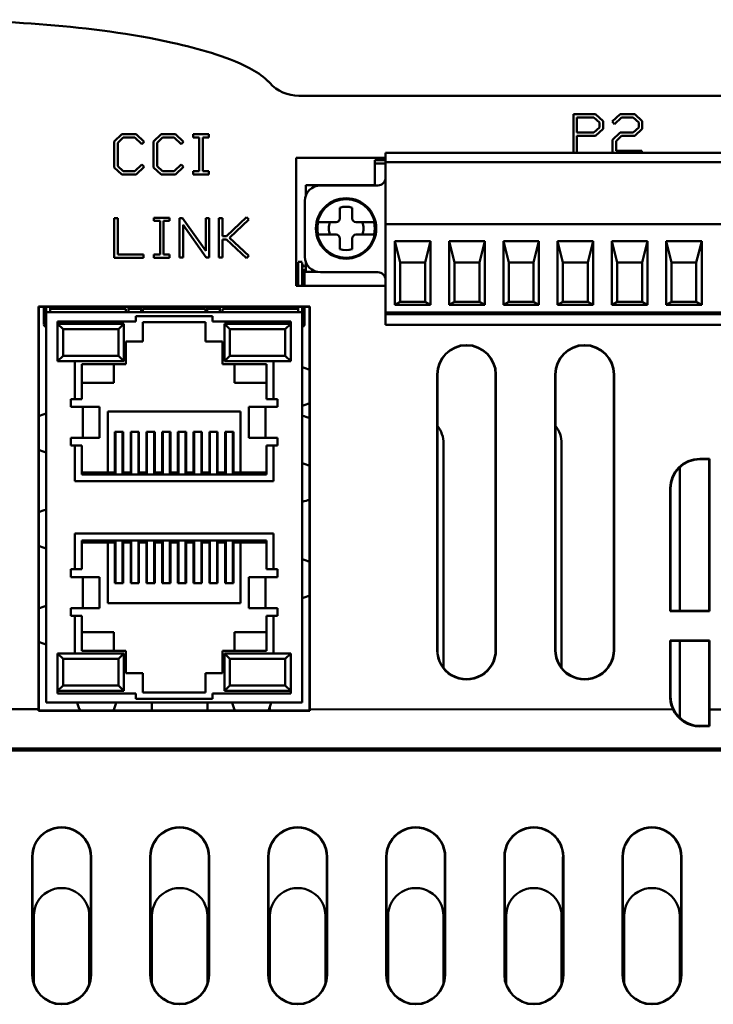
# Model space of a CAD drawing. Header units: inches. Extents: x -2.4 to 45.1, y -8.1 to 29.8.
# Tile 10 of 34: x 12.5 to 14.3, y -0.6 to 1.9. Entities that reach past the tile are written whole.
import ezdxf

# ---------------------------------------------------------------- set-up
doc = ezdxf.new("R2010")
doc.units = ezdxf.units.IN
doc.header["$MEASUREMENT"] = 0
doc.layers.add('Visible Edges(ANSI)', color=7, linetype='Continuous', lineweight=50)

msp = doc.modelspace()

# ---------------------------------------------------------------- linework, layer by layer
at = {"layer": 'Visible Edges(ANSI)'}
for p, q in [((18.5147, 1.7274), (13.2482, 1.7274)), ((13.9457, 1.6808), (14.0018, 1.6808)), ((13.9457, 1.5823), (13.9457, 1.6808)), ((14.0018, 1.6808), (14.0211, 1.6628)), ((14.0442, 1.6618), (14.0646, 1.6808)), ((14.0646, 1.6808), (14.1015, 1.6808)), ((14.1015, 1.6808), (14.1208, 1.6628)), ((13.9547, 1.634), (13.9547, 1.6724)), ((13.9547, 1.6724), (13.9981, 1.6724)), ((13.9981, 1.6724), (14.012, 1.6592)), ((14.012, 1.6592), (14.012, 1.6472)), ((14.0211, 1.6628), (14.0211, 1.6437)), ((14.0506, 1.6557), (14.0442, 1.6618)), ((14.0683, 1.6724), (14.0506, 1.6557)), ((14.0978, 1.6724), (14.0683, 1.6724)), ((14.1117, 1.6592), (14.0978, 1.6724)), ((14.1117, 1.6472), (14.1117, 1.6592)), ((14.1208, 1.6628), (14.1208, 1.6437)), ((12.7791, 1.6115), (12.7983, 1.6296)), ((12.7983, 1.6296), (12.8352, 1.6296)), ((12.8352, 1.6296), (12.8555, 1.6105)), ((12.8788, 1.6115), (12.898, 1.6296)), ((12.898, 1.6296), (12.9349, 1.6296)), ((12.9349, 1.6296), (12.9552, 1.6105)), ((12.9795, 1.6212), (12.9795, 1.6296)), ((12.9795, 1.6296), (13.0195, 1.6296)), ((13.0195, 1.6296), (13.0195, 1.6212)), ((13.9981, 1.634), (13.9547, 1.634)), ((14.012, 1.6472), (13.9981, 1.634)), ((14.0211, 1.6437), (14.0018, 1.6255)), ((14.0453, 1.6159), (14.0646, 1.634)), ((14.0646, 1.634), (14.0978, 1.634)), ((14.0978, 1.634), (14.1117, 1.6472)), ((14.1208, 1.6437), (14.1015, 1.6255)), ((12.7791, 1.5456), (12.7791, 1.6115)), ((12.802, 1.6212), (12.7881, 1.608)), ((12.7881, 1.608), (12.7881, 1.549)), ((12.8315, 1.6212), (12.802, 1.6212)), ((12.8492, 1.6045), (12.8315, 1.6212)), ((12.8555, 1.6105), (12.8492, 1.6045)), ((12.8788, 1.5456), (12.8788, 1.6115)), ((12.9017, 1.6212), (12.8878, 1.608)), ((12.8878, 1.608), (12.8878, 1.549)), ((12.9312, 1.6212), (12.9017, 1.6212)), ((12.9488, 1.6045), (12.9312, 1.6212)), ((12.9552, 1.6105), (12.9488, 1.6045)), ((12.9951, 1.6212), (12.9795, 1.6212)), ((12.9951, 1.5359), (12.9951, 1.6212)), ((13.0039, 1.6212), (13.0039, 1.5359)), ((13.0195, 1.6212), (13.0039, 1.6212)), ((13.9547, 1.6255), (13.9547, 1.5823)), ((14.0018, 1.6255), (13.9547, 1.6255)), ((14.0453, 1.5823), (14.0453, 1.6159)), ((14.0683, 1.6255), (14.0543, 1.6124)), ((14.0543, 1.6124), (14.0543, 1.5872)), ((14.1015, 1.6255), (14.0683, 1.6255)), ((13.4686, 1.5823), (14.5709, 1.5823)), ((13.4686, 1.5823), (13.4686, 1.5745)), ((14.0543, 1.5872), (14.1196, 1.5872)), ((14.1196, 1.5872), (14.1196, 1.5823)), ((12.8315, 1.5359), (12.8492, 1.5526)), ((12.8492, 1.5526), (12.8555, 1.5466)), ((12.9312, 1.5359), (12.9488, 1.5526)), ((12.9488, 1.5526), (12.9552, 1.5466)), ((13.241, 1.2444), (13.241, 1.57)), ((13.241, 1.57), (13.4686, 1.57)), ((13.441, 1.5558), (13.441, 1.5636)), ((13.441, 1.5636), (13.4686, 1.5636)), ((13.441, 1.5558), (13.4686, 1.5558)), ((13.441, 1.5006), (13.441, 1.5558)), ((13.4686, 1.5587), (13.4686, 1.5745)), ((14.5709, 1.5587), (13.4686, 1.5587)), ((13.4686, 1.5559), (13.4686, 1.5587)), ((13.4686, 1.5559), (13.4686, 1.404)), ((12.7983, 1.5276), (12.7791, 1.5456)), ((12.7881, 1.549), (12.802, 1.5359)), ((12.8352, 1.5276), (12.7983, 1.5276)), ((12.802, 1.5359), (12.8315, 1.5359)), ((12.8555, 1.5466), (12.8352, 1.5276)), ((12.898, 1.5276), (12.8788, 1.5456)), ((12.8878, 1.549), (12.9017, 1.5359)), ((12.9349, 1.5276), (12.898, 1.5276)), ((12.9017, 1.5359), (12.9312, 1.5359)), ((12.9552, 1.5466), (12.9349, 1.5276)), ((12.9795, 1.5359), (12.9951, 1.5359)), ((12.9795, 1.5276), (12.9795, 1.5359)), ((13.0195, 1.5276), (12.9795, 1.5276)), ((13.0039, 1.5359), (13.0195, 1.5359)), ((13.0195, 1.5359), (13.0195, 1.5276)), ((13.2658, 1.5006), (13.441, 1.5006)), ((13.2658, 1.5006), (13.2658, 1.4726)), ((13.4489, 1.4997), (13.3032, 1.4997)), ((13.2638, 1.4603), (13.2638, 1.3186)), ((13.3524, 1.416), (13.3524, 1.4432)), ((13.3839, 1.4432), (13.3839, 1.416)), ((12.7791, 1.4168), (12.7881, 1.4168)), ((12.7791, 1.3159), (12.7791, 1.4168)), ((12.7881, 1.4168), (12.7881, 1.3242)), ((12.8799, 1.4178), (12.9198, 1.4178)), ((12.8799, 1.4095), (12.8799, 1.4178)), ((12.8954, 1.4095), (12.8799, 1.4095)), ((12.8954, 1.3242), (12.8954, 1.4095)), ((12.9043, 1.4095), (12.9043, 1.3242)), ((12.9198, 1.4095), (12.9043, 1.4095)), ((12.9198, 1.4178), (12.9198, 1.4095)), ((12.9452, 1.4167), (12.9528, 1.4169)), ((12.9452, 1.3168), (12.9452, 1.4167)), ((12.9528, 1.4169), (13.0116, 1.3339)), ((13.0116, 1.4168), (13.0206, 1.4168)), ((13.0116, 1.3339), (13.0116, 1.4168)), ((13.0206, 1.4168), (13.0206, 1.3168)), ((13.0449, 1.3168), (13.0449, 1.4168)), ((13.0449, 1.4168), (13.0539, 1.4168)), ((13.0539, 1.4168), (13.0539, 1.371)), ((13.0641, 1.371), (13.1149, 1.419)), ((13.1213, 1.4129), (13.0722, 1.3669)), ((13.1149, 1.419), (13.1213, 1.4129)), ((13.2989, 1.4062), (13.3029, 1.4062)), ((13.3426, 1.4062), (13.3029, 1.4062)), ((13.4334, 1.4062), (13.3938, 1.4062)), ((13.4334, 1.4062), (13.4375, 1.4062)), ((13.4686, 1.404), (13.4686, 1.4012)), ((13.4686, 1.4012), (14.5709, 1.4012)), ((13.4686, 1.3973), (13.4686, 1.4012)), ((12.9542, 1.3999), (12.9542, 1.3168)), ((13.013, 1.3168), (12.9542, 1.3999)), ((13.4686, 1.3973), (13.4686, 1.1808)), ((13.0539, 1.371), (13.0641, 1.371)), ((13.0539, 1.3626), (13.0539, 1.3168)), ((13.0641, 1.3626), (13.0539, 1.3626)), ((13.1149, 1.3149), (13.0641, 1.3626)), ((13.0722, 1.3669), (13.1213, 1.3209)), ((13.3029, 1.3747), (13.2989, 1.3747)), ((13.3029, 1.3747), (13.3426, 1.3747)), ((13.3524, 1.3376), (13.3524, 1.3648)), ((13.3839, 1.3648), (13.3839, 1.3376)), ((13.3938, 1.3747), (13.4334, 1.3747)), ((13.4375, 1.3747), (13.4334, 1.3747)), ((13.4922, 1.1965), (13.4922, 1.3579)), ((13.4922, 1.3579), (13.5827, 1.3579)), ((13.506, 1.3038), (13.4922, 1.3579)), ((13.569, 1.3038), (13.5827, 1.3579)), ((13.5827, 1.3579), (13.5827, 1.1965)), ((13.63, 1.1965), (13.63, 1.3579)), ((13.63, 1.3579), (13.7205, 1.3579)), ((13.63, 1.3579), (13.6438, 1.3038)), ((13.7068, 1.3038), (13.7205, 1.3579)), ((13.7205, 1.3579), (13.7205, 1.1965)), ((13.7678, 1.1965), (13.7678, 1.3579)), ((13.7678, 1.3579), (13.8583, 1.3579)), ((13.7678, 1.3579), (13.7816, 1.3038)), ((13.8445, 1.3038), (13.8583, 1.3579)), ((13.8583, 1.3579), (13.8583, 1.1965)), ((13.9056, 1.1965), (13.9056, 1.3579)), ((13.9056, 1.3579), (13.9961, 1.3579)), ((13.9056, 1.3579), (13.9193, 1.3038)), ((13.9823, 1.3038), (13.9961, 1.3579)), ((13.9961, 1.3579), (13.9961, 1.1965)), ((14.0434, 1.1965), (14.0434, 1.3579)), ((14.0434, 1.3579), (14.1339, 1.3579)), ((14.0434, 1.3579), (14.0571, 1.3038)), ((14.1201, 1.3038), (14.1339, 1.3579)), ((14.1339, 1.3579), (14.1339, 1.1965)), ((14.1812, 1.1965), (14.1812, 1.3579)), ((14.1812, 1.3579), (14.2717, 1.3579)), ((14.1812, 1.3579), (14.1949, 1.3038)), ((14.2579, 1.3038), (14.2717, 1.3579)), ((14.2717, 1.3579), (14.2717, 1.1965)), ((12.8534, 1.3159), (12.7791, 1.3159)), ((12.7881, 1.3242), (12.8534, 1.3242)), ((12.8534, 1.3242), (12.8534, 1.3159)), ((12.8799, 1.3242), (12.8954, 1.3242)), ((12.8799, 1.3159), (12.8799, 1.3242)), ((12.9198, 1.3159), (12.8799, 1.3159)), ((12.9043, 1.3242), (12.9198, 1.3242)), ((12.9198, 1.3242), (12.9198, 1.3159)), ((12.9542, 1.3168), (12.9452, 1.3168)), ((13.0206, 1.3168), (13.013, 1.3168)), ((13.0539, 1.3168), (13.0449, 1.3168)), ((13.1213, 1.3209), (13.1149, 1.3149)), ((13.2466, 1.3058), (13.2564, 1.3058)), ((13.2658, 1.3063), (13.2658, 1.2802)), ((13.506, 1.3038), (13.506, 1.2044)), ((13.569, 1.3038), (13.506, 1.3038)), ((13.569, 1.2044), (13.569, 1.3038)), ((13.7068, 1.3038), (13.6438, 1.3038)), ((13.6438, 1.3038), (13.6438, 1.2044)), ((13.7068, 1.3038), (13.7068, 1.2044)), ((13.8445, 1.3038), (13.7816, 1.3038)), ((13.7816, 1.3038), (13.7816, 1.2044)), ((13.8445, 1.3038), (13.8445, 1.2044)), ((13.9823, 1.3038), (13.9193, 1.3038)), ((13.9193, 1.3038), (13.9193, 1.2044)), ((13.9823, 1.3038), (13.9823, 1.2044)), ((14.1201, 1.3038), (14.0571, 1.3038)), ((14.0571, 1.3038), (14.0571, 1.2044)), ((14.1201, 1.3038), (14.1201, 1.2044)), ((14.2579, 1.3038), (14.1949, 1.3038)), ((14.1949, 1.3038), (14.1949, 1.2044)), ((14.2579, 1.3038), (14.2579, 1.2044)), ((13.2466, 1.2803), (13.2466, 1.2444)), ((13.2564, 1.2803), (13.2564, 1.2444)), ((13.2623, 1.2803), (13.2623, 1.2444)), ((13.2658, 1.2802), (13.2945, 1.2802)), ((13.3032, 1.2792), (13.4489, 1.2792)), ((13.4686, 1.2444), (13.241, 1.2444)), ((13.4922, 1.1965), (13.506, 1.2044)), ((13.506, 1.2044), (13.569, 1.2044)), ((13.569, 1.2044), (13.5827, 1.1965)), ((13.6438, 1.2044), (13.63, 1.1965)), ((13.6438, 1.2044), (13.7068, 1.2044)), ((13.7205, 1.1965), (13.7068, 1.2044)), ((13.7816, 1.2044), (13.7678, 1.1965)), ((13.7816, 1.2044), (13.8445, 1.2044)), ((13.8583, 1.1965), (13.8445, 1.2044)), ((13.9193, 1.2044), (13.9056, 1.1965)), ((13.9193, 1.2044), (13.9823, 1.2044)), ((13.9961, 1.1965), (13.9823, 1.2044)), ((14.0571, 1.2044), (14.0434, 1.1965)), ((14.0571, 1.2044), (14.1201, 1.2044)), ((14.1339, 1.1965), (14.1201, 1.2044)), ((14.1949, 1.2044), (14.1812, 1.1965)), ((14.1949, 1.2044), (14.2579, 1.2044)), ((14.2717, 1.1965), (14.2579, 1.2044)), ((12.5867, 0.1689), (12.5867, 1.1919)), ((12.5867, 1.1919), (13.2763, 1.1919)), ((12.5867, 1.1919), (12.5876, 1.191)), ((12.5876, 1.191), (12.5875, 0.166)), ((13.2754, 1.191), (12.5876, 1.191)), ((12.6005, 1.1582), (12.6005, 1.191)), ((12.6064, 1.1779), (12.6064, 1.191)), ((12.6064, 1.1779), (12.6064, 0.1858)), ((13.2564, 1.1779), (12.6064, 1.1779)), ((12.6162, 1.1858), (12.6162, 1.191)), ((12.6162, 1.1779), (12.6162, 1.1858)), ((12.6162, 1.1858), (12.8089, 1.1858)), ((12.6275, 1.1858), (12.6275, 1.191)), ((12.7353, 1.1858), (12.7353, 1.191)), ((12.7473, 1.1858), (12.7473, 1.191)), ((12.7515, 1.191), (12.7515, 1.1858)), ((12.7712, 1.191), (12.7712, 1.1858)), ((12.7973, 1.1858), (12.7973, 1.191)), ((12.8089, 1.1779), (12.8089, 1.1858)), ((12.8155, 1.1779), (12.8155, 1.191)), ((12.8155, 1.1858), (12.8473, 1.1858)), ((12.8473, 1.1779), (12.8473, 1.191)), ((12.8515, 1.1858), (13.0113, 1.1858)), ((12.8515, 1.1779), (12.8515, 1.1858)), ((12.8655, 1.1858), (12.8655, 1.191)), ((12.8973, 1.1858), (12.8973, 1.191)), ((12.9155, 1.1858), (12.9155, 1.191)), ((12.9473, 1.1858), (12.9473, 1.191)), ((12.9655, 1.1858), (12.9655, 1.191)), ((12.9973, 1.1858), (12.9973, 1.191)), ((13.0113, 1.1779), (13.0113, 1.1858)), ((13.0155, 1.1779), (13.0155, 1.191)), ((13.0155, 1.1858), (13.0473, 1.1858)), ((13.0473, 1.1779), (13.0473, 1.191)), ((13.0539, 1.1779), (13.0539, 1.1858)), ((13.0539, 1.1858), (13.2466, 1.1858)), ((13.0655, 1.1858), (13.0655, 1.191)), ((13.0916, 1.191), (13.0916, 1.1858)), ((13.1113, 1.191), (13.1113, 1.1858)), ((13.1155, 1.1858), (13.1155, 1.191)), ((13.1275, 1.1858), (13.1275, 1.191)), ((13.2353, 1.1858), (13.2353, 1.191)), ((13.2466, 1.191), (13.2466, 1.1858)), ((13.2466, 1.1779), (13.2466, 1.1858)), ((13.2564, 1.191), (13.2564, 1.1779)), ((13.2564, 0.1858), (13.2564, 1.1779)), ((13.2623, 1.191), (13.2623, 1.1582)), ((13.2763, 1.1919), (13.2754, 1.191)), ((13.2755, 0.166), (13.2754, 1.191)), ((13.2763, 1.1919), (13.2764, 0.1688)), ((13.4686, 1.1768), (13.4686, 1.1808)), ((14.5709, 1.1768), (13.4686, 1.1768)), ((13.4686, 1.1768), (13.4686, 1.1729)), ((13.5827, 1.1965), (13.4922, 1.1965)), ((13.506, 1.1729), (13.506, 1.1768)), ((13.569, 1.1729), (13.569, 1.1768)), ((13.7205, 1.1965), (13.63, 1.1965)), ((13.6438, 1.1768), (13.6438, 1.1729)), ((13.7068, 1.1729), (13.7068, 1.1768)), ((13.8583, 1.1965), (13.7678, 1.1965)), ((13.7816, 1.1768), (13.7816, 1.1729)), ((13.8445, 1.1729), (13.8445, 1.1768)), ((13.9961, 1.1965), (13.9056, 1.1965)), ((13.9193, 1.1768), (13.9193, 1.1729)), ((13.9823, 1.1729), (13.9823, 1.1768)), ((14.1339, 1.1965), (14.0434, 1.1965)), ((14.0571, 1.1768), (14.0571, 1.1729)), ((14.1201, 1.1729), (14.1201, 1.1768)), ((14.2717, 1.1965), (14.1812, 1.1965)), ((14.1949, 1.1768), (14.1949, 1.1729)), ((14.2579, 1.1729), (14.2579, 1.1768)), ((12.6352, 1.1543), (12.6352, 1.0532)), ((12.8341, 1.1543), (12.6352, 1.1543)), ((12.8341, 1.168), (12.8341, 1.1543)), ((13.0287, 1.168), (12.8341, 1.168)), ((13.0114, 1.1521), (12.8514, 1.1521)), ((12.8514, 1.1521), (12.8514, 1.1033)), ((13.0114, 1.1033), (13.0114, 1.1521)), ((13.0287, 1.1543), (13.0287, 1.168)), ((13.2276, 1.1543), (13.0287, 1.1543)), ((13.2276, 1.0532), (13.2276, 1.1543)), ((14.5709, 1.1729), (13.4686, 1.1729)), ((13.4686, 1.1571), (13.4686, 1.1729)), ((13.4686, 1.1571), (13.4686, 1.1453)), ((12.8034, 1.1481), (12.6352, 1.1481)), ((12.6352, 1.1481), (12.649, 1.1343)), ((12.8034, 1.1481), (12.6352, 1.1481)), ((12.7896, 1.1343), (12.649, 1.1343)), ((12.649, 1.1343), (12.649, 1.067)), ((12.8034, 1.1481), (12.7896, 1.1343)), ((12.7896, 1.067), (12.7896, 1.1343)), ((12.8034, 1.0532), (12.8034, 1.1481)), ((12.8034, 1.0532), (12.8034, 1.1481)), ((13.2276, 1.1481), (13.0594, 1.1481)), ((13.0594, 1.1481), (13.0732, 1.1343)), ((13.0594, 1.1481), (13.0594, 1.0532)), ((13.0594, 1.1481), (13.0594, 1.0532)), ((13.2276, 1.1481), (13.0594, 1.1481)), ((13.2138, 1.1343), (13.0732, 1.1343)), ((13.0732, 1.1343), (13.0732, 1.067)), ((13.2276, 1.1481), (13.2138, 1.1343)), ((13.2138, 1.067), (13.2138, 1.1343)), ((13.4686, 1.1453), (14.5709, 1.1453)), ((12.8089, 1.1033), (12.8089, 1.0458)), ((12.8514, 1.1033), (12.8089, 1.1033)), ((13.0539, 1.1033), (13.0114, 1.1033)), ((13.0539, 1.0458), (13.0539, 1.1033)), ((12.6352, 1.0532), (12.649, 1.067)), ((12.6352, 1.0532), (12.6791, 1.0532)), ((12.649, 1.067), (12.7896, 1.067)), ((12.6791, 1.0532), (12.6791, 0.9571)), ((12.6791, 1.0532), (12.8034, 1.0532)), ((12.6791, 1.0532), (12.8034, 1.0532)), ((12.8034, 1.0532), (12.7896, 1.067)), ((13.0594, 1.0532), (13.0732, 1.067)), ((13.0594, 1.0532), (13.1837, 1.0532)), ((13.0594, 1.0532), (13.1837, 1.0532)), ((13.0732, 1.067), (13.2138, 1.067)), ((13.1837, 1.0532), (13.2276, 1.0532)), ((13.1837, 0.9571), (13.1837, 1.0532)), ((13.2276, 1.0532), (13.2138, 1.067)), ((12.6964, 1.0458), (12.6964, 0.9571)), ((12.8089, 1.0458), (12.6964, 1.0458)), ((12.7784, 0.9984), (12.7784, 1.0458)), ((13.1664, 1.0458), (13.0539, 1.0458)), ((13.0844, 1.0458), (13.0844, 0.9984)), ((13.1664, 0.9571), (13.1664, 1.0458)), ((13.5993, 0.3194), (13.5994, 1.0194)), ((13.6002, 1.0194), (13.6002, 0.3194)), ((13.7481, 0.3194), (13.7481, 1.0194)), ((13.749, 1.0194), (13.749, 0.3194)), ((13.8993, 0.3194), (13.8994, 1.0194)), ((13.9002, 1.0194), (13.9002, 0.3194)), ((14.0481, 0.3194), (14.0481, 1.0194)), ((14.049, 1.0194), (14.049, 0.3194)), ((12.6964, 0.9984), (12.7784, 0.9984)), ((13.0844, 0.9984), (13.1664, 0.9984)), ((12.6685, 0.9571), (12.6685, 0.9375)), ((12.6791, 0.9571), (12.6685, 0.9571)), ((12.6964, 0.9571), (12.6791, 0.9571)), ((13.1837, 0.9571), (13.1664, 0.9571)), ((13.1943, 0.9571), (13.1837, 0.9571)), ((13.1943, 0.9375), (13.1943, 0.9571)), ((12.6685, 0.9375), (12.6992, 0.9375)), ((12.6992, 0.8587), (12.6992, 0.9375)), ((12.6992, 0.9375), (12.7413, 0.9375)), ((12.7413, 0.8587), (12.7413, 0.9375)), ((13.1636, 0.9375), (13.1215, 0.9375)), ((13.1215, 0.8587), (13.1215, 0.9375)), ((13.1636, 0.9375), (13.1943, 0.9375)), ((13.1636, 0.8587), (13.1636, 0.9375)), ((13.0999, 0.9251), (12.7629, 0.9251)), ((12.7629, 0.9251), (12.7629, 0.7707)), ((13.0999, 0.7707), (13.0999, 0.9251)), ((12.6992, 0.8587), (12.6685, 0.8587)), ((12.6685, 0.8587), (12.6685, 0.839)), ((12.6992, 0.8587), (12.7413, 0.8587)), ((12.7809, 0.8741), (12.7809, 0.7707)), ((12.8019, 0.8741), (12.7809, 0.8741)), ((12.7823, 0.7657), (12.7823, 0.8741)), ((12.8005, 0.7657), (12.8005, 0.8741)), ((12.8019, 0.7707), (12.8019, 0.8741)), ((12.8209, 0.8741), (12.8209, 0.7707)), ((12.8419, 0.8741), (12.8209, 0.8741)), ((12.8223, 0.7657), (12.8223, 0.8741)), ((12.8405, 0.7657), (12.8405, 0.8741)), ((12.8419, 0.7707), (12.8419, 0.8741)), ((12.8609, 0.8741), (12.8609, 0.7707)), ((12.8819, 0.8741), (12.8609, 0.8741)), ((12.8623, 0.7657), (12.8623, 0.8741)), ((12.8805, 0.7657), (12.8805, 0.8741)), ((12.8819, 0.7707), (12.8819, 0.8741)), ((12.9009, 0.8741), (12.9009, 0.7707)), ((12.9219, 0.8741), (12.9009, 0.8741)), ((12.9023, 0.7657), (12.9023, 0.8741)), ((12.9205, 0.7657), (12.9205, 0.8741)), ((12.9219, 0.7707), (12.9219, 0.8741)), ((12.9409, 0.8741), (12.9409, 0.7707)), ((12.9619, 0.8741), (12.9409, 0.8741)), ((12.9423, 0.7657), (12.9423, 0.8741)), ((12.9605, 0.7657), (12.9605, 0.8741)), ((12.9619, 0.7707), (12.9619, 0.8741)), ((12.9809, 0.8741), (12.9809, 0.7707)), ((13.0019, 0.8741), (12.9809, 0.8741)), ((12.9823, 0.7657), (12.9823, 0.8741)), ((13.0005, 0.7657), (13.0005, 0.8741)), ((13.0019, 0.7707), (13.0019, 0.8741)), ((13.0209, 0.8741), (13.0209, 0.7707)), ((13.0419, 0.8741), (13.0209, 0.8741)), ((13.0223, 0.7657), (13.0223, 0.8741)), ((13.0405, 0.7657), (13.0405, 0.8741)), ((13.0419, 0.7707), (13.0419, 0.8741)), ((13.0609, 0.8741), (13.0609, 0.7707)), ((13.0819, 0.8741), (13.0609, 0.8741)), ((13.0623, 0.7657), (13.0623, 0.8741)), ((13.0804, 0.7657), (13.0804, 0.8741)), ((13.0819, 0.7707), (13.0819, 0.8741)), ((13.1636, 0.8587), (13.1215, 0.8587)), ((13.1943, 0.8587), (13.1636, 0.8587)), ((13.1943, 0.839), (13.1943, 0.8587)), ((12.6685, 0.839), (12.6791, 0.839)), ((12.6791, 0.839), (12.6791, 0.7484)), ((12.6791, 0.839), (12.6964, 0.839)), ((12.6964, 0.839), (12.6964, 0.7657)), ((13.1664, 0.839), (13.1837, 0.839)), ((13.1664, 0.7657), (13.1664, 0.839)), ((13.1837, 0.839), (13.1943, 0.839)), ((13.1837, 0.7484), (13.1837, 0.839)), ((13.6159, 0.8444), (13.6159, 0.2738)), ((13.9159, 0.8444), (13.9159, 0.2738)), ((14.2668, 0.8053), (14.2914, 0.8053)), ((14.2905, 0.8044), (14.2677, 0.8044)), ((14.2914, 0.8053), (14.2905, 0.8044)), ((14.2906, 0.4191), (14.2905, 0.8044)), ((14.2914, 0.8053), (14.2914, 0.4183)), ((14.2159, 0.7837), (14.2159, 0.4191)), ((12.7629, 0.7707), (12.6964, 0.7707)), ((12.6964, 0.7657), (13.1664, 0.7657)), ((12.7629, 0.7707), (12.7809, 0.7707)), ((12.8019, 0.7707), (12.8209, 0.7707)), ((12.8419, 0.7707), (12.8609, 0.7707)), ((12.8819, 0.7707), (12.9009, 0.7707)), ((12.9219, 0.7707), (12.9409, 0.7707)), ((12.9619, 0.7707), (12.9809, 0.7707)), ((13.0019, 0.7707), (13.0209, 0.7707)), ((13.0419, 0.7707), (13.0609, 0.7707)), ((13.0819, 0.7707), (13.0999, 0.7707)), ((13.1664, 0.7707), (13.0999, 0.7707)), ((12.6791, 0.7484), (13.1837, 0.7484)), ((14.1918, 0.4183), (14.1918, 0.7303)), ((14.1927, 0.7294), (14.1926, 0.4191)), ((12.6791, 0.6153), (12.6791, 0.5246)), ((13.1837, 0.6153), (12.6791, 0.6153)), ((13.1837, 0.5246), (13.1837, 0.6153)), ((12.6964, 0.5979), (12.6964, 0.5246)), ((13.1664, 0.5979), (12.6964, 0.5979)), ((12.6964, 0.5929), (12.7629, 0.5929)), ((12.7809, 0.5929), (12.7629, 0.5929)), ((12.7629, 0.5929), (12.7629, 0.4386)), ((12.7809, 0.5929), (12.7809, 0.4896)), ((12.7823, 0.4896), (12.7823, 0.5979)), ((12.8005, 0.4896), (12.8005, 0.5979)), ((12.8209, 0.5929), (12.8019, 0.5929)), ((12.8019, 0.4896), (12.8019, 0.5929)), ((12.8209, 0.5929), (12.8209, 0.4896)), ((12.8223, 0.4896), (12.8223, 0.5979)), ((12.8405, 0.4896), (12.8405, 0.5979)), ((12.8609, 0.5929), (12.8419, 0.5929)), ((12.8419, 0.4896), (12.8419, 0.5929)), ((12.8609, 0.5929), (12.8609, 0.4896)), ((12.8623, 0.4896), (12.8623, 0.5979)), ((12.8805, 0.4896), (12.8805, 0.5979)), ((12.9009, 0.5929), (12.8819, 0.5929)), ((12.8819, 0.4896), (12.8819, 0.5929)), ((12.9009, 0.5929), (12.9009, 0.4896)), ((12.9023, 0.4896), (12.9023, 0.5979)), ((12.9205, 0.4896), (12.9205, 0.5979)), ((12.9409, 0.5929), (12.9219, 0.5929)), ((12.9219, 0.4896), (12.9219, 0.5929)), ((12.9409, 0.5929), (12.9409, 0.4896)), ((12.9423, 0.4896), (12.9423, 0.5979)), ((12.9605, 0.4896), (12.9605, 0.5979)), ((12.9809, 0.5929), (12.9619, 0.5929)), ((12.9619, 0.4896), (12.9619, 0.5929)), ((12.9809, 0.5929), (12.9809, 0.4896)), ((12.9823, 0.4896), (12.9823, 0.5979)), ((13.0005, 0.4896), (13.0005, 0.5979)), ((13.0209, 0.5929), (13.0019, 0.5929)), ((13.0019, 0.4896), (13.0019, 0.5929)), ((13.0209, 0.5929), (13.0209, 0.4896)), ((13.0223, 0.4896), (13.0223, 0.5979)), ((13.0405, 0.4896), (13.0405, 0.5979)), ((13.0609, 0.5929), (13.0419, 0.5929)), ((13.0419, 0.4896), (13.0419, 0.5929)), ((13.0609, 0.5929), (13.0609, 0.4896)), ((13.0623, 0.4896), (13.0623, 0.5979)), ((13.0804, 0.4896), (13.0804, 0.5979)), ((13.0999, 0.5929), (13.0819, 0.5929)), ((13.0819, 0.4896), (13.0819, 0.5929)), ((13.0999, 0.5929), (13.1664, 0.5929)), ((13.0999, 0.4386), (13.0999, 0.5929)), ((13.1664, 0.5246), (13.1664, 0.5979)), ((12.6685, 0.5246), (12.6685, 0.5049)), ((12.6791, 0.5246), (12.6685, 0.5246)), ((12.6685, 0.5049), (12.6992, 0.5049)), ((12.6964, 0.5246), (12.6791, 0.5246)), ((12.6992, 0.5049), (12.6992, 0.4262)), ((12.6992, 0.5049), (12.7413, 0.5049)), ((12.7413, 0.5049), (12.7413, 0.4262)), ((13.1636, 0.5049), (13.1215, 0.5049)), ((13.1215, 0.5049), (13.1215, 0.4262)), ((13.1636, 0.5049), (13.1943, 0.5049)), ((13.1636, 0.5049), (13.1636, 0.4262)), ((13.1837, 0.5246), (13.1664, 0.5246)), ((13.1943, 0.5246), (13.1837, 0.5246)), ((13.1943, 0.5049), (13.1943, 0.5246)), ((12.7809, 0.4896), (12.8019, 0.4896)), ((12.8209, 0.4896), (12.8419, 0.4896)), ((12.8609, 0.4896), (12.8819, 0.4896)), ((12.9009, 0.4896), (12.9219, 0.4896)), ((12.9409, 0.4896), (12.9619, 0.4896)), ((12.9809, 0.4896), (13.0019, 0.4896)), ((13.0209, 0.4896), (13.0419, 0.4896)), ((13.0609, 0.4896), (13.0819, 0.4896)), ((12.6992, 0.4262), (12.6685, 0.4262)), ((12.6685, 0.4262), (12.6685, 0.4065)), ((12.6992, 0.4262), (12.7413, 0.4262)), ((12.7629, 0.4386), (13.0999, 0.4386)), ((13.1636, 0.4262), (13.1215, 0.4262)), ((13.1943, 0.4262), (13.1636, 0.4262)), ((13.1943, 0.4065), (13.1943, 0.4262)), ((12.6685, 0.4065), (12.6791, 0.4065)), ((12.6791, 0.4065), (12.6791, 0.3105)), ((12.6791, 0.4065), (12.6964, 0.4065)), ((12.6964, 0.4065), (12.6964, 0.3178)), ((13.1664, 0.4065), (13.1837, 0.4065)), ((13.1664, 0.3178), (13.1664, 0.4065)), ((13.1837, 0.4065), (13.1943, 0.4065)), ((13.1837, 0.3105), (13.1837, 0.4065)), ((14.1918, 0.4183), (14.1926, 0.4191)), ((14.2914, 0.4183), (14.1918, 0.4183)), ((14.2906, 0.4191), (14.1926, 0.4191)), ((14.2906, 0.4191), (14.2914, 0.4183)), ((12.7784, 0.3652), (12.6964, 0.3652)), ((12.7784, 0.3178), (12.7784, 0.3652)), ((13.1664, 0.3652), (13.0844, 0.3652)), ((13.0844, 0.3652), (13.0844, 0.3178)), ((14.1917, 0.2006), (14.1917, 0.3433)), ((14.1917, 0.3433), (14.2914, 0.3433)), ((14.1926, 0.3424), (14.1917, 0.3433)), ((14.1926, 0.3424), (14.1926, 0.2015)), ((14.1926, 0.3424), (14.2906, 0.3424)), ((14.2159, 0.3424), (14.2158, 0.1472)), ((14.2914, 0.3433), (14.2906, 0.3424)), ((14.2906, 0.1265), (14.2906, 0.3424)), ((14.2914, 0.3433), (14.2915, 0.1685)), ((12.6352, 0.3105), (12.6352, 0.2094)), ((12.6791, 0.3105), (12.6352, 0.3105)), ((12.6352, 0.3105), (12.649, 0.2967)), ((12.8034, 0.3105), (12.6791, 0.3105)), ((12.8034, 0.3105), (12.6791, 0.3105)), ((12.6964, 0.3178), (12.8089, 0.3178)), ((12.8034, 0.3105), (12.7896, 0.2967)), ((12.8034, 0.2156), (12.8034, 0.3105)), ((12.8034, 0.2156), (12.8034, 0.3105)), ((12.8089, 0.3178), (12.8089, 0.2603)), ((13.0539, 0.3178), (13.1664, 0.3178)), ((13.0539, 0.2603), (13.0539, 0.3178)), ((13.1837, 0.3105), (13.0594, 0.3105)), ((13.0594, 0.3105), (13.0732, 0.2967)), ((13.0594, 0.3105), (13.0594, 0.2156)), ((13.0594, 0.3105), (13.0594, 0.2156)), ((13.1837, 0.3105), (13.0594, 0.3105)), ((13.2276, 0.3105), (13.1837, 0.3105)), ((13.2276, 0.3105), (13.2138, 0.2967)), ((13.2276, 0.2094), (13.2276, 0.3105)), ((12.7896, 0.2967), (12.649, 0.2967)), ((12.649, 0.2967), (12.649, 0.2294)), ((12.7896, 0.2294), (12.7896, 0.2967)), ((13.2138, 0.2967), (13.0732, 0.2967)), ((13.0732, 0.2967), (13.0732, 0.2294)), ((13.2138, 0.2294), (13.2138, 0.2967)), ((12.8089, 0.2603), (12.8514, 0.2603)), ((12.8514, 0.2603), (12.8514, 0.2116)), ((13.0114, 0.2116), (13.0114, 0.2603)), ((13.0114, 0.2603), (13.0539, 0.2603)), ((12.6352, 0.2156), (12.649, 0.2294)), ((12.649, 0.2294), (12.7896, 0.2294)), ((12.8034, 0.2156), (12.7896, 0.2294)), ((13.0594, 0.2156), (13.0732, 0.2294)), ((13.0732, 0.2294), (13.2138, 0.2294)), ((13.2276, 0.2156), (13.2138, 0.2294)), ((12.6352, 0.2156), (12.8034, 0.2156)), ((12.6352, 0.2156), (12.8034, 0.2156)), ((12.6352, 0.2094), (12.8341, 0.2094)), ((12.8341, 0.2094), (12.8341, 0.1956)), ((12.8514, 0.2116), (13.0114, 0.2116)), ((13.0287, 0.2094), (13.2276, 0.2094)), ((13.0287, 0.1956), (13.0287, 0.2094)), ((13.0594, 0.2156), (13.2276, 0.2156)), ((13.0594, 0.2156), (13.2276, 0.2156)), ((12.6064, 0.1858), (13.2564, 0.1858)), ((12.8341, 0.1956), (13.0287, 0.1956)), ((12.8747, 0.166), (12.8747, 0.1858)), ((13.0158, 0.1858), (13.0158, 0.166)), ((13.1747, 0.166), (13.1747, 0.1768)), ((11.4165, 0.1692), (12.5867, 0.1689)), ((12.5867, 0.1692), (12.5867, 0.1651)), ((12.5867, 0.1689), (12.5867, 0.1692)), ((12.5867, 0.1651), (12.5875, 0.166)), ((12.5867, 0.1651), (13.2764, 0.1651)), ((12.5875, 0.166), (13.2755, 0.166)), ((13.2764, 0.1651), (13.2755, 0.166)), ((13.2764, 0.1651), (13.2764, 0.1692)), ((13.2764, 0.1692), (13.2764, 0.1688)), ((13.2764, 0.1688), (14.1989, 0.1685)), ((14.2914, 0.1257), (14.2915, 0.1692)), ((14.2915, 0.1692), (14.2915, 0.1685)), ((14.2915, 0.1685), (14.3517, 0.1685)), ((14.2668, 0.1257), (14.2914, 0.1257)), ((14.2676, 0.1265), (14.2906, 0.1265)), ((14.2914, 0.1257), (14.2906, 0.1265)), ((18.1701, 0.0694), (11.3924, 0.0694)), ((18.174, 0.0644), (11.4174, 0.0644)), ((12.5747, 0.0644), (12.5747, 0.0694)), ((12.7158, 0.0694), (12.7158, 0.0644)), ((12.8747, 0.0644), (12.8747, 0.0694)), ((13.0158, 0.0694), (13.0158, 0.0644)), ((13.1747, 0.0644), (13.1747, 0.0694)), ((13.3158, 0.0694), (13.3158, 0.0644)), ((13.4747, 0.0644), (13.4747, 0.0694)), ((13.6158, 0.0694), (13.6158, 0.0644)), ((13.7747, 0.0644), (13.7747, 0.0694)), ((13.9158, 0.0694), (13.9158, 0.0644)), ((14.0747, 0.0644), (14.0747, 0.0694)), ((14.2158, 0.0694), (14.2158, 0.0644)), ((12.5703, -0.5056), (12.5703, -0.2056)), ((12.5712, -0.2056), (12.5712, -0.5056)), ((12.7193, -0.5056), (12.7193, -0.2056)), ((12.7202, -0.2056), (12.7202, -0.5056)), ((12.8703, -0.5056), (12.8703, -0.2056)), ((12.8712, -0.2056), (12.8712, -0.5056)), ((13.0193, -0.5056), (13.0193, -0.2056)), ((13.0202, -0.2056), (13.0202, -0.5056)), ((13.1703, -0.5056), (13.1703, -0.2056)), ((13.1712, -0.2056), (13.1712, -0.5056)), ((13.3193, -0.5056), (13.3193, -0.2056)), ((13.3202, -0.2056), (13.3202, -0.5056)), ((13.4703, -0.5056), (13.4703, -0.2056)), ((13.4712, -0.2056), (13.4712, -0.5056)), ((13.6193, -0.5056), (13.6193, -0.2056)), ((13.6202, -0.2056), (13.6202, -0.5056)), ((13.7703, -0.5056), (13.7703, -0.2056)), ((13.7712, -0.2056), (13.7712, -0.5056)), ((13.9193, -0.5056), (13.9193, -0.2056)), ((13.9202, -0.2056), (13.9202, -0.5056)), ((14.0703, -0.5056), (14.0703, -0.2056)), ((14.0712, -0.2056), (14.0712, -0.5056)), ((14.2193, -0.5056), (14.2193, -0.2056)), ((14.2202, -0.2056), (14.2202, -0.5056)), ((12.5747, -0.5282), (12.5747, -0.3556)), ((12.7158, -0.3556), (12.7158, -0.5282)), ((12.8747, -0.5282), (12.8747, -0.3556)), ((13.0158, -0.3556), (13.0158, -0.5282)), ((13.1747, -0.5282), (13.1747, -0.3556)), ((13.3158, -0.3556), (13.3158, -0.5282)), ((13.4747, -0.5282), (13.4747, -0.3556)), ((13.6158, -0.3556), (13.6158, -0.5282)), ((13.7747, -0.5282), (13.7747, -0.3556)), ((13.9158, -0.3556), (13.9158, -0.5282)), ((14.0747, -0.5282), (14.0747, -0.3556)), ((14.2158, -0.3556), (14.2158, -0.5282))]:
    msp.add_line(p, q, dxfattribs=at)
for radius in [0.0768, 0.0746]:
    msp.add_circle((13.3682, 1.3904), radius, dxfattribs=at)
for centre, radius, start, end in [((13.2482, 1.8274), 0.1, 222.231, 270), ((13.4489, 1.5193), 0.0197, 270, 0), ((13.3032, 1.4603), 0.0394, 90, 180), ((13.3682, 1.3904), 0.0551, 73.3985, 106.6015), ((13.3682, 1.3904), 0.0727, 167.4929, 192.5071), ((13.3682, 1.3904), 0.0441, 159.0752, 200.9248), ((13.3426, 1.416), 0.00984, 270, 0), ((13.3938, 1.416), 0.00984, 180, 270), ((13.3682, 1.3904), 0.0441, 339.0752, 20.9248), ((13.3682, 1.3904), 0.0727, 347.4929, 12.5071), ((13.3426, 1.3648), 0.00984, 0, 90), ((13.3938, 1.3648), 0.00984, 90, 180), ((13.3682, 1.3904), 0.0551, 253.3985, 286.6015), ((13.3032, 1.3186), 0.0394, 180, 270), ((13.2564, 1.2921), 0.00591, 359.9975, 89.9352), ((13.4489, 1.2595), 0.0197, 0, 90), ((12.6064, 1.1464), 0.00591, 179.9975, 270), ((13.2564, 1.1464), 0.00591, 270.0648, 0.0025), ((13.6742, 1.0194), 0.0748, 0.0044, 179.9956), ((13.6742, 1.0194), 0.0739, 0.0044, 179.9956), ((13.9742, 1.0194), 0.0748, 0.0044, 179.9956), ((13.9742, 1.0194), 0.0739, 0.0044, 179.9956), ((13.2453, 0.8444), 0.0706, 64.7093, 80.931), ((13.5453, 0.8444), 0.0706, 359.9956, 38.8977), ((13.8453, 0.8444), 0.0706, 359.9956, 38.8977), ((13.6742, 0.3194), 0.0748, 179.9956, 0.0044), ((13.6742, 0.3194), 0.074, 179.9956, 0.0044), ((13.9742, 0.3194), 0.0748, 179.9956, 0.0044), ((13.9742, 0.3194), 0.074, 179.9956, 0.0044), ((12.6453, -0.2056), 0.0749, 359.9956, 180.0044), ((12.6453, -0.2056), 0.0741, 359.9956, 180.0044), ((12.9453, -0.2056), 0.0749, 359.9956, 180.0044), ((12.9453, -0.2056), 0.0741, 359.9956, 180.0044), ((13.2453, -0.2056), 0.0749, 359.9956, 180.0044), ((13.2453, -0.2056), 0.0741, 359.9956, 180.0044), ((13.5453, -0.2056), 0.0749, 359.9956, 180.0044), ((13.5453, -0.2056), 0.0741, 359.9956, 180.0044), ((13.8453, -0.2056), 0.0749, 359.9956, 180.0044), ((13.8453, -0.2056), 0.0741, 359.9956, 180.0044), ((14.1453, -0.2056), 0.0749, 359.9956, 180.0044), ((14.1453, -0.2056), 0.0741, 359.9956, 180.0044), ((12.6453, -0.3556), 0.0705, 359.9956, 180.0044), ((12.9453, -0.3556), 0.0705, 359.9956, 180.0044), ((13.2453, -0.3556), 0.0705, 359.9956, 180.0044), ((13.5453, -0.3556), 0.0705, 359.9956, 180.0044), ((13.8453, -0.3556), 0.0705, 359.9956, 180.0044), ((14.1453, -0.3556), 0.0705, 359.9956, 180.0044), ((12.6453, -0.5056), 0.0749, 180.0044, 359.9956), ((12.6453, -0.5056), 0.0741, 180.0044, 359.9956), ((12.9453, -0.5056), 0.0749, 180.0044, 359.9956), ((12.9453, -0.5056), 0.0741, 180.0044, 359.9956), ((13.2453, -0.5056), 0.0749, 180.0044, 359.9956), ((13.2453, -0.5056), 0.0741, 180.0044, 359.9956), ((13.5453, -0.5056), 0.0749, 180.0044, 359.9956), ((13.5453, -0.5056), 0.0741, 180.0044, 359.9956), ((13.8453, -0.5056), 0.0749, 180.0044, 359.9956), ((13.8453, -0.5056), 0.0741, 180.0044, 359.9956), ((14.1453, -0.5056), 0.0749, 180.0044, 359.9956), ((14.1453, -0.5056), 0.0741, 180.0044, 359.9956)]:
    msp.add_arc(centre, radius, start, end, dxfattribs=at)
for centre, major_axis, ratio, start_param, end_param in [((13.2466, 1.2803), (0, 0.0256), 0.00001, 0.3114, 1.734533), ((13.2564, 1.2803), (0, 0.0256), 0.00001, 0.416177, 1.799084), ((13.2623, 1.2803), (0, 0.0118), 0.00001, 0.848665, 2.267962), ((12.6005, 1.1582), (0, -0.0118), 0.00001, 4.488353, 5.873521), ((13.2623, 1.1582), (0, -0.0118), 0.00001, 4.712389, 6.372565), ((12.3127, 1.0139), (0.9843, 0), 0.08647, 0.209503, 0.288055), ((12.3127, 0.9639), (0.9843, 0), 0.08647, 5.99513, 6.073714), ((13.5503, 0.8959), (0.9843, 0), 0.08647, 2.854249, 2.932028), ((13.5503, 0.8457), (0.9843, 0), 0.08647, 3.351125, 3.428937), ((14.2668, 0.7303), (-0.075, -0.0003), 0.999925, 4.708026, 6.278746), ((14.2677, 0.7294), (-0.075, -0.0003), 0.999925, 4.708026, 6.278746), ((12.3127, 0.7699), (0.9843, 0), 0.08647, 0.209412, 0.288055), ((12.3127, 0.7198), (0.9843, 0), 0.08647, 5.99513, 6.073805), ((13.5503, 0.6518), (0.9843, 0), 0.08647, 2.854249, 2.932119), ((13.5503, 0.6016), (0.9843, 0), 0.08647, 3.351035, 3.428937), ((12.3127, 0.5258), (0.9843, 0), 0.08647, 0.209321, 0.288055), ((12.3127, 0.4757), (0.9843, 0), 0.08647, 5.99513, 6.073896), ((13.5503, 0.4077), (0.9843, 0), 0.08647, 2.854249, 2.93221), ((13.5503, 0.3575), (0.9843, 0), 0.08647, 3.350944, 3.428937), ((14.2667, 0.2006), (-0.0393, -0.0639), 0.99983, 5.263363, 5.704764), ((14.2676, 0.2015), (-0.0393, -0.0639), 0.99983, 5.263363, 6.834084), ((12.7095, 1.1295), (0, -0.9843), 0.08647, 5.99513, 6.077406), ((12.7596, 1.1295), (0, -0.9843), 0.08647, 0.205779, 0.288055), ((13.1032, 1.1295), (0, -0.9843), 0.08647, 5.99513, 6.077408), ((13.1533, 1.1295), (0, -0.9843), 0.08647, 0.205778, 0.288055), ((14.2667, 0.2005), (0.0697, -0.0278), 0.997804, 3.954409, 5.093211), ((14.2668, 0.2007), (-0.0293, -0.0693), 0.995779, 5.542681, 5.552163)]:
    msp.add_ellipse(centre, major_axis=major_axis, ratio=ratio, start_param=start_param, end_param=end_param, dxfattribs=at)
msp.add_open_spline([(13.1742, 1.7602), (13.1724, 1.7621), (13.1705, 1.764), (13.154, 1.7799), (13.1386, 1.789), (13.0913, 1.8143), (13.0586, 1.8261), (12.9932, 1.8465), (12.9605, 1.8548), (12.822, 1.8855), (12.7146, 1.8989), (12.5019, 1.9167), (12.3957, 1.9207), (12.2889, 1.9207), (12.2297, 1.9207), (12.1705, 1.9195), (12.0545, 1.9143), (11.9977, 1.9105), (11.897, 1.9012), (11.8532, 1.8963), (11.7757, 1.8855), (11.742, 1.8802), (11.6828, 1.8692), (11.6571, 1.8639), (11.6143, 1.8538), (11.5971, 1.8494), (11.562, 1.8396), (11.5441, 1.8341), (11.5125, 1.823), (11.4988, 1.8178), (11.4748, 1.8074), (11.4644, 1.8025), (11.4479, 1.7936), (11.4416, 1.79), (11.4283, 1.7815), (11.4214, 1.7766), (11.4078, 1.765), (11.4011, 1.7585), (11.3918, 1.7441), (11.3885, 1.7381), (11.3866, 1.7291), (11.3865, 1.7282), (11.3864, 1.7274)], degree=3, knots=[-11.590843, -11.590843, -11.590843, -11.590843, -11.575313, -11.575313, -11.451545, -11.451545, -11.197419, -11.197419, -10.943292, -10.943292, -10.134216, -10.134216, -9.32514, -9.32514, -9.32514, -8.876812, -8.876812, -8.444338, -8.444338, -8.111666, -8.111666, -7.855764, -7.855764, -7.658917, -7.658917, -7.525713, -7.525713, -7.386814, -7.386814, -7.279968, -7.279968, -7.197779, -7.197779, -7.147196, -7.147196, -7.090497, -7.090497, -7.034396, -7.034396, -7.004628, -7.004628, -7.001576, -7.001576, -7.001576, -7.001576], dxfattribs=at)
for points, weights in [([(13.2989, 1.4062), (13.298, 1.4062), (13.2972, 1.4062)], [1.00074664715, 1.00087166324, 1.00086082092]), ([(13.4392, 1.4062), (13.4383, 1.4062), (13.4375, 1.4062)], [1.0008608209, 1.00087166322, 1.00074664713]), ([(13.2972, 1.3747), (13.298, 1.3747), (13.2989, 1.3747)], [1.00086082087, 1.00087166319, 1.0007466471]), ([(13.4375, 1.3747), (13.4383, 1.3747), (13.4392, 1.3747)], [1.00074664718, 1.00087166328, 1.00086082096])]:
    msp.add_rational_spline(points, weights, degree=2, dxfattribs=at)

doc.saveas('drawing.dxf')
